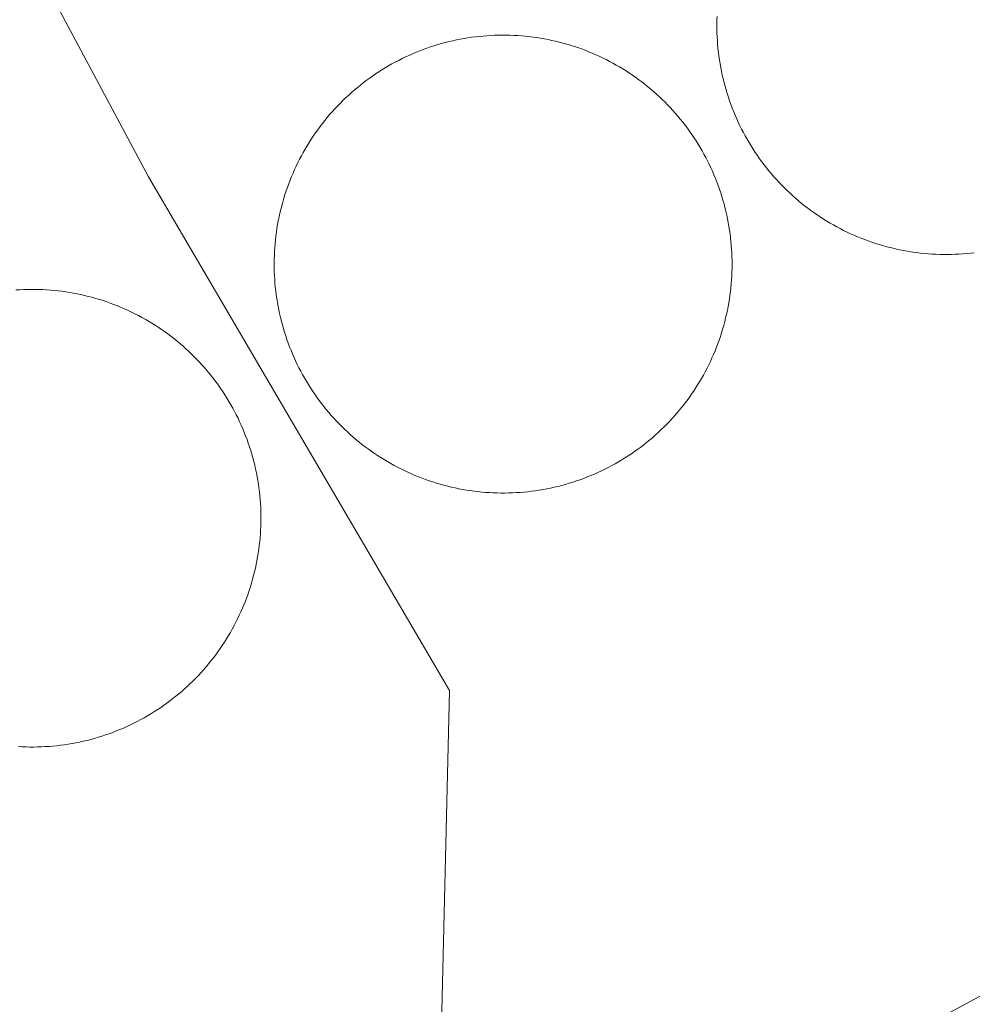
# Model space of a CAD drawing. Header units: metres. Extents: x 80938 to 82288, y 446951 to 448452.
# Tile 59 of 96: x 81709 to 81827, y 447839 to 447961. Entities that reach past the tile are written whole.
import ezdxf

# ---------------------------------------------------------------- set-up
doc = ezdxf.new("R2010")
doc.units = ezdxf.units.M
doc.header["$MEASUREMENT"] = 0
for name, color, linetype, lineweight in [('B-WE-IE-TERREINAFSCHEIDING_KUNSTMATIG_HEKWERK-G', 253, 'IE-TERREINAFSCHEIDING-KUNSTMATIG', 18), ('B-WE-OG-BEBOUWING_BEZINKTANK-GV', 253, 'Continuous', 35), ('B-WE-OG-TERREIN_CULTUURSCHEIDING-GV', 253, 'Continuous', 18), ('B-WE-OG-TERREIN_ERF-GV', 253, 'Continuous', 18)]:
    doc.layers.add(name, color=color, linetype=linetype, lineweight=lineweight)
doc.linetypes.add('IE-TERREINAFSCHEIDING-KUNSTMATIG', pattern='A,4,[82,NLCS.SHX,S=0.75,R=90,X=0,Y=0],4,-2', length=10)

msp = doc.modelspace()

# ---------------------------------------------------------------- linework, layer by layer
at = {"layer": 'B-WE-IE-TERREINAFSCHEIDING_KUNSTMATIG_HEKWERK-G', "linetype": 'Continuous', "lineweight": 0}
msp.add_lwpolyline([(81890.839, 447880.474), (81889.71, 447877.707), (81884.876, 447870.564), (81807.673, 447828.805), (81760.37, 447803.271), (81713.068, 447777.738), (81680.618, 447760.028), (81625.26, 447729.816)], dxfattribs=at)
at = {"layer": 'B-WE-OG-BEBOUWING_BEZINKTANK-GV', "linetype": 'Continuous', "lineweight": 0}
for points in [[(81795.314, 447961.23), (81795.299, 447960.754), (81795.292, 447960.277), (81795.291, 447960.098), (81795.295, 447959.621), (81795.307, 447959.145), (81795.327, 447958.669), (81795.355, 447958.193), (81795.391, 447957.718), (81795.435, 447957.243), (81795.487, 447956.769), (81795.547, 447956.297), (81795.615, 447955.825), (81795.69, 447955.354), (81795.774, 447954.885), (81795.865, 447954.417), (81795.964, 447953.951), (81796.071, 447953.487), (81796.186, 447953.024), (81796.309, 447952.563), (81796.439, 447952.105), (81796.577, 447951.649), (81796.723, 447951.195), (81796.876, 447950.744), (81797.037, 447950.295), (81797.205, 447949.849), (81797.381, 447949.406), (81797.564, 447948.966), (81797.755, 447948.529), (81797.953, 447948.095), (81798.158, 447947.665), (81798.37, 447947.238), (81798.589, 447946.815), (81798.816, 447946.396), (81799.049, 447945.981), (81799.29, 447945.569), (81799.537, 447945.162), (81799.791, 447944.758), (81800.052, 447944.359), (81800.319, 447943.965), (81800.593, 447943.575), (81800.874, 447943.19), (81801.161, 447942.809), (81801.455, 447942.434), (81801.754, 447942.063), (81802.06, 447941.697), (81802.372, 447941.337), (81802.69, 447940.982), (81803.014, 447940.632), (81803.343, 447940.288), (81803.679, 447939.949), (81804.019, 447939.616), (81804.366, 447939.289), (81804.718, 447938.968), (81805.075, 447938.652), (81805.438, 447938.343), (81805.806, 447938.04), (81806.179, 447937.743), (81806.556, 447937.452), (81806.939, 447937.168), (81807.326, 447936.89), (81807.718, 447936.619), (81808.114, 447936.354), (81808.515, 447936.096), (81808.92, 447935.845), (81809.329, 447935.6), (81809.742, 447935.363), (81810.159, 447935.132), (81810.58, 447934.908), (81811.005, 447934.692), (81811.433, 447934.483), (81811.865, 447934.281), (81812.3, 447934.086), (81812.738, 447933.898), (81813.179, 447933.718), (81813.624, 447933.546), (81814.071, 447933.381), (81814.52, 447933.223), (81814.973, 447933.073), (81815.428, 447932.93), (81815.885, 447932.795), (81816.344, 447932.668), (81816.806, 447932.549), (81817.269, 447932.438), (81817.734, 447932.334), (81818.201, 447932.238), (81818.669, 447932.15), (81819.139, 447932.069), (81819.61, 447931.997), (81820.082, 447931.932), (81820.556, 447931.876), (81821.03, 447931.827), (81821.505, 447931.787), (81821.98, 447931.754), (81822.456, 447931.729), (81822.933, 447931.713), (81823.409, 447931.704), (81823.886, 447931.703), (81824.362, 447931.711), (81824.839, 447931.726), (81825.315, 447931.749), (81825.79, 447931.781), (81826.265, 447931.82), (81826.74, 447931.867), (81827.213, 447931.922)], [(81708.703, 447870.678), (81709.179, 447870.654), (81709.655, 447870.637), (81710.131, 447870.629), (81710.607, 447870.629), (81711.084, 447870.636), (81711.56, 447870.652), (81712.036, 447870.675), (81712.511, 447870.707), (81712.986, 447870.746), (81713.46, 447870.794), (81713.933, 447870.849), (81714.406, 447870.913), (81714.877, 447870.984), (81715.347, 447871.063), (81715.815, 447871.15), (81716.282, 447871.245), (81716.747, 447871.348), (81717.21, 447871.459), (81717.672, 447871.577), (81718.131, 447871.703), (81718.589, 447871.837), (81719.044, 447871.978), (81719.496, 447872.127), (81719.946, 447872.284), (81720.394, 447872.448), (81720.838, 447872.62), (81721.28, 447872.799), (81721.718, 447872.985), (81722.153, 447873.179), (81722.585, 447873.38), (81723.014, 447873.589), (81723.439, 447873.804), (81723.86, 447874.027), (81724.277, 447874.256), (81724.691, 447874.493), (81725.1, 447874.736), (81725.506, 447874.987), (81725.907, 447875.244), (81726.304, 447875.508), (81726.696, 447875.778), (81727.084, 447876.055), (81727.466, 447876.338), (81727.845, 447876.628), (81728.218, 447876.924), (81728.586, 447877.227), (81728.949, 447877.535), (81729.307, 447877.85), (81729.659, 447878.17), (81730.006, 447878.497), (81730.348, 447878.829), (81730.684, 447879.167), (81731.014, 447879.51), (81731.339, 447879.859), (81731.657, 447880.214), (81731.97, 447880.573), (81732.276, 447880.938), (81732.576, 447881.308), (81732.87, 447881.683), (81733.158, 447882.063), (81733.439, 447882.447), (81733.714, 447882.837), (81733.982, 447883.231), (81734.244, 447883.629), (81734.498, 447884.031), (81734.746, 447884.438), (81734.987, 447884.849), (81735.222, 447885.264), (81735.449, 447885.683), (81735.669, 447886.105), (81735.882, 447886.532), (81736.088, 447886.961), (81736.286, 447887.394), (81736.477, 447887.831), (81736.661, 447888.27), (81736.838, 447888.713), (81737.007, 447889.158), (81737.168, 447889.606), (81737.323, 447890.057), (81737.469, 447890.511), (81737.608, 447890.966), (81737.739, 447891.425), (81737.862, 447891.885), (81737.978, 447892.347), (81738.086, 447892.811), (81738.186, 447893.277), (81738.278, 447893.744), (81738.362, 447894.213), (81738.439, 447894.683), (81738.508, 447895.155), (81738.568, 447895.628), (81738.621, 447896.101), (81738.666, 447896.575), (81738.702, 447897.051), (81738.731, 447897.526), (81738.752, 447898.002), (81738.765, 447898.478), (81738.77, 447898.955), (81738.766, 447899.431), (81738.755, 447899.907), (81738.736, 447900.383), (81738.709, 447900.859), (81738.674, 447901.334), (81738.631, 447901.809), (81738.58, 447902.283), (81738.521, 447902.755), (81738.454, 447903.227), (81738.379, 447903.698), (81738.296, 447904.167), (81738.205, 447904.635), (81738.107, 447905.101), (81738.001, 447905.565), (81737.887, 447906.028), (81737.765, 447906.488), (81737.635, 447906.947), (81737.498, 447907.403), (81737.353, 447907.857), (81737.201, 447908.308), (81737.041, 447908.757), (81736.873, 447909.203), (81736.698, 447909.646), (81736.516, 447910.087), (81736.326, 447910.524), (81736.129, 447910.957), (81735.925, 447911.388), (81735.713, 447911.815), (81735.495, 447912.238), (81735.269, 447912.657), (81735.036, 447913.073), (81734.796, 447913.485), (81734.55, 447913.893), (81734.296, 447914.296), (81734.036, 447914.695), (81733.769, 447915.09), (81733.496, 447915.48), (81733.216, 447915.866), (81732.93, 447916.247), (81732.637, 447916.623), (81732.338, 447916.994), (81732.033, 447917.359), (81731.722, 447917.72), (81731.405, 447918.076), (81731.081, 447918.426), (81730.752, 447918.77), (81730.459, 447919.068), (81730.119, 447919.402), (81729.774, 447919.73), (81729.423, 447920.053), (81729.067, 447920.369), (81728.706, 447920.68), (81728.339, 447920.984), (81727.968, 447921.282), (81727.591, 447921.574), (81727.21, 447921.86), (81726.824, 447922.139), (81726.433, 447922.412), (81726.038, 447922.678), (81725.638, 447922.937), (81725.234, 447923.19), (81724.826, 447923.435), (81724.413, 447923.674), (81723.997, 447923.906), (81723.577, 447924.131), (81723.153, 447924.349), (81722.726, 447924.56), (81722.295, 447924.763), (81721.861, 447924.959), (81721.424, 447925.148), (81720.983, 447925.33), (81720.54, 447925.504), (81720.093, 447925.67), (81719.644, 447925.829), (81719.192, 447925.981), (81718.738, 447926.125), (81718.282, 447926.261), (81717.823, 447926.39), (81717.362, 447926.51), (81716.899, 447926.624), (81716.435, 447926.729), (81715.968, 447926.826), (81715.5, 447926.916), (81715.031, 447926.998), (81714.56, 447927.072), (81714.089, 447927.138), (81713.616, 447927.196), (81713.142, 447927.246), (81712.667, 447927.288), (81712.192, 447927.322), (81711.716, 447927.348), (81711.24, 447927.367), (81710.764, 447927.377), (81710.287, 447927.379), (81709.811, 447927.373), (81709.335, 447927.36), (81708.859, 447927.338), (81708.383, 447927.308)]]:
    msp.add_lwpolyline(points, dxfattribs=at)
msp.add_lwpolyline([(81769.17, 447958.897), (81768.694, 447958.899), (81768.217, 447958.893), (81767.741, 447958.88), (81767.265, 447958.858), (81766.789, 447958.828), (81766.314, 447958.79), (81765.84, 447958.745), (81765.366, 447958.691), (81764.894, 447958.63), (81764.422, 447958.56), (81763.952, 447958.483), (81763.483, 447958.398), (81763.016, 447958.304), (81762.55, 447958.204), (81762.086, 447958.095), (81761.624, 447957.978), (81761.164, 447957.854), (81760.706, 447957.722), (81760.251, 447957.582), (81759.797, 447957.435), (81759.347, 447957.28), (81758.899, 447957.118), (81758.453, 447956.948), (81758.011, 447956.771), (81757.572, 447956.586), (81757.136, 447956.394), (81756.703, 447956.195), (81756.273, 447955.988), (81755.848, 447955.774), (81755.425, 447955.553), (81755.007, 447955.325), (81754.592, 447955.09), (81754.181, 447954.848), (81753.775, 447954.6), (81753.373, 447954.344), (81752.975, 447954.082), (81752.582, 447953.813), (81752.193, 447953.538), (81751.808, 447953.256), (81751.429, 447952.967), (81751.054, 447952.672), (81750.685, 447952.372), (81750.321, 447952.065), (81749.961, 447951.751), (81749.608, 447951.432), (81749.259, 447951.107), (81748.916, 447950.776), (81748.579, 447950.44), (81748.247, 447950.098), (81747.921, 447949.75), (81747.601, 447949.397), (81747.287, 447949.038), (81746.979, 447948.675), (81746.677, 447948.306), (81746.382, 447947.932), (81746.093, 447947.553), (81745.81, 447947.17), (81745.533, 447946.782), (81745.263, 447946.389), (81745, 447945.992), (81744.744, 447945.59), (81744.494, 447945.184), (81744.251, 447944.774), (81744.015, 447944.36), (81743.786, 447943.942), (81743.564, 447943.52), (81743.349, 447943.095), (81743.142, 447942.666), (81742.941, 447942.234), (81742.748, 447941.798), (81742.562, 447941.359), (81742.384, 447940.917), (81742.213, 447940.473), (81742.049, 447940.025), (81741.894, 447939.575), (81741.745, 447939.122), (81741.604, 447938.666), (81741.472, 447938.209), (81741.346, 447937.749), (81741.229, 447937.287), (81741.119, 447936.824), (81741.017, 447936.358), (81740.922, 447935.891), (81740.836, 447935.422), (81740.758, 447934.952), (81740.687, 447934.481), (81740.624, 447934.009), (81740.569, 447933.535), (81740.523, 447933.061), (81740.484, 447932.586), (81740.453, 447932.11), (81740.43, 447931.634), (81740.415, 447931.158), (81740.409, 447930.682), (81740.408, 447930.511), (81740.412, 447930.034), (81740.424, 447929.558), (81740.444, 447929.082), (81740.472, 447928.606), (81740.508, 447928.131), (81740.552, 447927.657), (81740.604, 447927.183), (81740.664, 447926.71), (81740.731, 447926.238), (81740.807, 447925.768), (81740.891, 447925.299), (81740.982, 447924.831), (81741.081, 447924.365), (81741.188, 447923.9), (81741.303, 447923.438), (81741.426, 447922.977), (81741.556, 447922.519), (81741.694, 447922.063), (81741.84, 447921.609), (81741.993, 447921.158), (81742.154, 447920.709), (81742.322, 447920.264), (81742.498, 447919.821), (81742.681, 447919.381), (81742.872, 447918.944), (81743.069, 447918.51), (81743.275, 447918.08), (81743.487, 447917.653), (81743.706, 447917.23), (81743.933, 447916.811), (81744.166, 447916.396), (81744.407, 447915.984), (81744.654, 447915.577), (81744.908, 447915.174), (81745.169, 447914.775), (81745.436, 447914.381), (81745.71, 447913.991), (81745.991, 447913.606), (81746.278, 447913.225), (81746.571, 447912.85), (81746.871, 447912.479), (81747.177, 447912.113), (81747.488, 447911.753), (81747.806, 447911.398), (81748.13, 447911.048), (81748.46, 447910.704), (81748.795, 447910.366), (81749.136, 447910.033), (81749.483, 447909.706), (81749.835, 447909.384), (81750.192, 447909.069), (81750.554, 447908.76), (81750.922, 447908.457), (81751.295, 447908.16), (81751.673, 447907.869), (81752.055, 447907.585), (81752.442, 447907.307), (81752.834, 447907.036), (81753.23, 447906.771), (81753.631, 447906.513), (81754.036, 447906.262), (81754.445, 447906.018), (81754.858, 447905.78), (81755.275, 447905.55), (81755.696, 447905.326), (81756.121, 447905.11), (81756.549, 447904.901), (81756.981, 447904.699), (81757.416, 447904.504), (81757.854, 447904.317), (81758.295, 447904.137), (81758.74, 447903.964), (81759.187, 447903.799), (81759.636, 447903.642), (81760.089, 447903.492), (81760.543, 447903.349), (81761.001, 447903.215), (81761.46, 447903.088), (81761.921, 447902.968), (81762.385, 447902.857), (81762.85, 447902.753), (81763.316, 447902.657), (81763.785, 447902.569), (81764.255, 447902.489), (81764.726, 447902.417), (81765.198, 447902.352), (81765.671, 447902.296), (81766.145, 447902.247), (81766.62, 447902.207), (81767.095, 447902.174), (81767.571, 447902.15), (81768.047, 447902.133), (81768.524, 447902.125), (81769.001, 447902.124), (81769.477, 447902.131), (81769.953, 447902.147), (81770.429, 447902.17), (81770.905, 447902.202), (81771.38, 447902.241), (81771.854, 447902.289), (81772.327, 447902.344), (81772.799, 447902.407), (81773.271, 447902.478), (81773.741, 447902.557), (81774.209, 447902.644), (81774.676, 447902.739), (81775.142, 447902.842), (81775.605, 447902.952), (81776.067, 447903.07), (81776.526, 447903.196), (81776.984, 447903.33), (81777.439, 447903.471), (81777.892, 447903.62), (81778.342, 447903.777), (81778.789, 447903.941), (81779.234, 447904.112), (81779.676, 447904.291), (81780.114, 447904.477), (81780.549, 447904.671), (81780.982, 447904.872), (81781.41, 447905.08), (81781.835, 447905.295), (81782.257, 447905.518), (81782.674, 447905.747), (81783.088, 447905.984), (81783.498, 447906.227), (81783.904, 447906.477), (81784.305, 447906.734), (81784.702, 447906.998), (81785.094, 447907.269), (81785.482, 447907.545), (81785.865, 447907.829), (81786.244, 447908.118), (81786.617, 447908.415), (81786.986, 447908.717), (81787.349, 447909.025), (81787.707, 447909.34), (81788.06, 447909.66), (81788.407, 447909.986), (81788.749, 447910.319), (81789.085, 447910.656), (81789.415, 447911), (81789.74, 447911.348), (81790.059, 447911.703), (81790.371, 447912.062), (81790.678, 447912.427), (81790.978, 447912.797), (81791.273, 447913.172), (81791.561, 447913.552), (81791.842, 447913.936), (81792.117, 447914.325), (81792.385, 447914.719), (81792.647, 447915.117), (81792.902, 447915.52), (81793.15, 447915.927), (81793.392, 447916.338), (81793.626, 447916.753), (81793.854, 447917.171), (81794.074, 447917.594), (81794.288, 447918.02), (81794.494, 447918.45), (81794.692, 447918.883), (81794.884, 447919.319), (81795.068, 447919.758), (81795.245, 447920.201), (81795.414, 447920.646), (81795.576, 447921.095), (81795.731, 447921.546), (81795.877, 447921.999), (81796.016, 447922.455), (81796.148, 447922.913), (81796.271, 447923.373), (81796.387, 447923.835), (81796.495, 447924.299), (81796.596, 447924.765), (81796.688, 447925.233), (81796.773, 447925.702), (81796.85, 447926.172), (81796.919, 447926.644), (81796.98, 447927.116), (81797.033, 447927.59), (81797.078, 447928.064), (81797.115, 447928.539), (81797.144, 447929.015), (81797.165, 447929.491), (81797.178, 447929.968), (81797.183, 447930.444), (81797.18, 447930.92), (81797.17, 447931.397), (81797.151, 447931.873), (81797.124, 447932.349), (81797.089, 447932.824), (81797.046, 447933.299), (81796.995, 447933.773), (81796.937, 447934.245), (81796.87, 447934.717), (81796.795, 447935.188), (81796.713, 447935.657), (81796.623, 447936.125), (81796.525, 447936.592), (81796.418, 447937.056), (81796.305, 447937.519), (81796.183, 447937.98), (81796.054, 447938.439), (81795.917, 447938.895), (81795.773, 447939.349), (81795.62, 447939.801), (81795.461, 447940.25), (81795.293, 447940.696), (81795.119, 447941.139), (81794.937, 447941.58), (81794.747, 447942.017), (81794.55, 447942.451), (81794.346, 447942.882), (81794.135, 447943.309), (81793.917, 447943.732), (81793.691, 447944.152), (81793.459, 447944.568), (81793.219, 447944.98), (81792.973, 447945.388), (81792.72, 447945.792), (81792.46, 447946.191), (81792.193, 447946.586), (81791.92, 447946.977), (81791.641, 447947.363), (81791.354, 447947.744), (81791.062, 447948.12), (81790.763, 447948.491), (81790.458, 447948.858), (81790.147, 447949.219), (81789.83, 447949.574), (81789.507, 447949.925), (81789.178, 447950.27), (81788.869, 447950.584), (81788.529, 447950.918), (81788.184, 447951.247), (81787.833, 447951.569), (81787.477, 447951.886), (81787.115, 447952.196), (81786.749, 447952.501), (81786.377, 447952.799), (81786.001, 447953.091), (81785.619, 447953.377), (81785.233, 447953.656), (81784.842, 447953.929), (81784.447, 447954.195), (81784.047, 447954.454), (81783.643, 447954.707), (81783.235, 447954.953), (81782.822, 447955.191), (81782.406, 447955.423), (81781.986, 447955.648), (81781.562, 447955.866), (81781.135, 447956.077), (81780.704, 447956.28), (81780.27, 447956.477), (81779.832, 447956.666), (81779.392, 447956.847), (81778.948, 447957.021), (81778.502, 447957.188), (81778.052, 447957.347), (81777.601, 447957.499), (81777.146, 447957.643), (81776.69, 447957.779), (81776.231, 447957.908), (81775.77, 447958.029), (81775.307, 447958.142), (81774.842, 447958.248), (81774.376, 447958.345), (81773.908, 447958.435), (81773.438, 447958.517), (81772.968, 447958.591), (81772.496, 447958.657), (81772.023, 447958.715), (81771.549, 447958.765), (81771.074, 447958.808), (81770.599, 447958.842), (81770.123, 447958.868), (81769.647, 447958.886)], close=True, dxfattribs=at)
at = {"layer": 'B-WE-OG-TERREIN_CULTUURSCHEIDING-GV', "linetype": 'Continuous', "lineweight": 0}
msp.add_lwpolyline([(81884.876, 447870.564), (81807.673, 447828.805)], dxfattribs=at)
at = {"layer": 'B-WE-OG-TERREIN_ERF-GV', "linetype": 'Continuous', "lineweight": 0}
for points in [[(81849.204, 447994.599), (81771.752, 448128.128), (81739.351, 448105.416), (81707.264, 448105.657), (81700.429, 448082.175), (81660.38, 448061.909), (81724.836, 447941.321), (81762.15, 447877.629), (81760.37, 447803.271), (81807.673, 447828.805), (81884.876, 447870.564)], [(81827.213, 447931.922), (81826.74, 447931.867), (81826.265, 447931.82), (81825.79, 447931.781), (81825.315, 447931.749), (81824.839, 447931.726), (81824.362, 447931.711), (81823.886, 447931.703), (81823.409, 447931.704), (81822.933, 447931.713), (81822.456, 447931.729), (81821.98, 447931.754), (81821.505, 447931.787), (81821.03, 447931.827), (81820.556, 447931.876), (81820.082, 447931.932), (81819.61, 447931.997), (81819.139, 447932.069), (81818.669, 447932.15), (81818.201, 447932.238), (81817.734, 447932.334), (81817.269, 447932.438), (81816.806, 447932.549), (81816.344, 447932.668), (81815.885, 447932.795), (81815.428, 447932.93), (81814.973, 447933.073), (81814.52, 447933.223), (81814.071, 447933.381), (81813.624, 447933.546), (81813.179, 447933.718), (81812.738, 447933.898), (81812.3, 447934.086), (81811.865, 447934.281), (81811.433, 447934.483), (81811.005, 447934.692), (81810.58, 447934.908), (81810.159, 447935.132), (81809.742, 447935.363), (81809.329, 447935.6), (81808.92, 447935.845), (81808.515, 447936.096), (81808.114, 447936.354), (81807.718, 447936.619), (81807.326, 447936.89), (81806.939, 447937.168), (81806.556, 447937.452), (81806.179, 447937.743), (81805.806, 447938.04), (81805.438, 447938.343), (81805.075, 447938.652), (81804.718, 447938.968), (81804.366, 447939.289), (81804.019, 447939.616), (81803.679, 447939.949), (81803.343, 447940.288), (81803.014, 447940.632), (81802.69, 447940.982), (81802.372, 447941.337), (81802.06, 447941.697), (81801.754, 447942.063), (81801.455, 447942.434), (81801.161, 447942.809), (81800.874, 447943.19), (81800.593, 447943.575), (81800.319, 447943.965), (81800.052, 447944.359), (81799.791, 447944.758), (81799.537, 447945.162), (81799.29, 447945.569), (81799.049, 447945.981), (81798.816, 447946.396), (81798.589, 447946.815), (81798.37, 447947.238), (81798.158, 447947.665), (81797.953, 447948.095), (81797.755, 447948.529), (81797.564, 447948.966), (81797.381, 447949.406), (81797.205, 447949.849), (81797.037, 447950.295), (81796.876, 447950.744), (81796.723, 447951.195), (81796.577, 447951.649), (81796.439, 447952.105), (81796.309, 447952.563), (81796.186, 447953.024), (81796.071, 447953.487), (81795.964, 447953.951), (81795.865, 447954.417), (81795.774, 447954.885), (81795.69, 447955.354), (81795.615, 447955.825), (81795.547, 447956.297), (81795.487, 447956.769), (81795.435, 447957.243), (81795.391, 447957.718), (81795.355, 447958.193), (81795.327, 447958.669), (81795.307, 447959.145), (81795.295, 447959.621), (81795.291, 447960.098), (81795.292, 447960.277), (81795.299, 447960.754), (81795.314, 447961.23)], [(81708.383, 447927.308), (81708.859, 447927.338), (81709.335, 447927.36), (81709.811, 447927.373), (81710.287, 447927.379), (81710.764, 447927.377), (81711.24, 447927.367), (81711.716, 447927.348), (81712.192, 447927.322), (81712.667, 447927.288), (81713.142, 447927.246), (81713.616, 447927.196), (81714.089, 447927.138), (81714.56, 447927.072), (81715.031, 447926.998), (81715.5, 447926.916), (81715.968, 447926.826), (81716.435, 447926.729), (81716.899, 447926.624), (81717.362, 447926.51), (81717.823, 447926.39), (81718.282, 447926.261), (81718.738, 447926.125), (81719.192, 447925.981), (81719.644, 447925.829), (81720.093, 447925.67), (81720.54, 447925.504), (81720.983, 447925.33), (81721.424, 447925.148), (81721.861, 447924.959), (81722.295, 447924.763), (81722.726, 447924.56), (81723.153, 447924.349), (81723.577, 447924.131), (81723.997, 447923.906), (81724.413, 447923.674), (81724.826, 447923.435), (81725.234, 447923.19), (81725.638, 447922.937), (81726.038, 447922.678), (81726.433, 447922.412), (81726.824, 447922.139), (81727.21, 447921.86), (81727.591, 447921.574), (81727.968, 447921.282), (81728.339, 447920.984), (81728.706, 447920.68), (81729.067, 447920.369), (81729.423, 447920.053), (81729.774, 447919.73), (81730.119, 447919.402), (81730.459, 447919.068), (81730.752, 447918.77), (81731.081, 447918.426), (81731.405, 447918.076), (81731.722, 447917.72), (81732.033, 447917.359), (81732.338, 447916.994), (81732.637, 447916.623), (81732.93, 447916.247), (81733.216, 447915.866), (81733.496, 447915.48), (81733.769, 447915.09), (81734.036, 447914.695), (81734.296, 447914.296), (81734.55, 447913.893), (81734.796, 447913.485), (81735.036, 447913.073), (81735.269, 447912.657), (81735.495, 447912.238), (81735.713, 447911.815), (81735.925, 447911.388), (81736.129, 447910.957), (81736.326, 447910.524), (81736.516, 447910.087), (81736.698, 447909.646), (81736.873, 447909.203), (81737.041, 447908.757), (81737.201, 447908.308), (81737.353, 447907.857), (81737.498, 447907.403), (81737.635, 447906.947), (81737.765, 447906.488), (81737.887, 447906.028), (81738.001, 447905.565), (81738.107, 447905.101), (81738.205, 447904.635), (81738.296, 447904.167), (81738.379, 447903.698), (81738.454, 447903.227), (81738.521, 447902.755), (81738.58, 447902.283), (81738.631, 447901.809), (81738.674, 447901.334), (81738.709, 447900.859), (81738.736, 447900.383), (81738.755, 447899.907), (81738.766, 447899.431), (81738.77, 447898.955), (81738.765, 447898.478), (81738.752, 447898.002), (81738.731, 447897.526), (81738.702, 447897.051), (81738.666, 447896.575), (81738.621, 447896.101), (81738.568, 447895.628), (81738.508, 447895.155), (81738.439, 447894.683), (81738.362, 447894.213), (81738.278, 447893.744), (81738.186, 447893.277), (81738.086, 447892.811), (81737.978, 447892.347), (81737.862, 447891.885), (81737.739, 447891.425), (81737.608, 447890.966), (81737.469, 447890.511), (81737.323, 447890.057), (81737.168, 447889.606), (81737.007, 447889.158), (81736.838, 447888.713), (81736.661, 447888.27), (81736.477, 447887.831), (81736.286, 447887.394), (81736.088, 447886.961), (81735.882, 447886.532), (81735.669, 447886.105), (81735.449, 447885.683), (81735.222, 447885.264), (81734.987, 447884.849), (81734.746, 447884.438), (81734.498, 447884.031), (81734.244, 447883.629), (81733.982, 447883.231), (81733.714, 447882.837), (81733.439, 447882.447), (81733.158, 447882.063), (81732.87, 447881.683), (81732.576, 447881.308), (81732.276, 447880.938), (81731.97, 447880.573), (81731.657, 447880.214), (81731.339, 447879.859), (81731.014, 447879.51), (81730.684, 447879.167), (81730.348, 447878.829), (81730.006, 447878.497), (81729.659, 447878.17), (81729.307, 447877.85), (81728.949, 447877.535), (81728.586, 447877.227), (81728.218, 447876.924), (81727.845, 447876.628), (81727.466, 447876.338), (81727.084, 447876.055), (81726.696, 447875.778), (81726.304, 447875.508), (81725.907, 447875.244), (81725.506, 447874.987), (81725.1, 447874.736), (81724.691, 447874.493), (81724.277, 447874.256), (81723.86, 447874.027), (81723.439, 447873.804), (81723.014, 447873.589), (81722.585, 447873.38), (81722.153, 447873.179), (81721.718, 447872.985), (81721.28, 447872.799), (81720.838, 447872.62), (81720.394, 447872.448), (81719.946, 447872.284), (81719.496, 447872.127), (81719.044, 447871.978), (81718.589, 447871.837), (81718.131, 447871.703), (81717.672, 447871.577), (81717.21, 447871.459), (81716.747, 447871.348), (81716.282, 447871.245), (81715.815, 447871.15), (81715.347, 447871.063), (81714.877, 447870.984), (81714.406, 447870.913), (81713.933, 447870.849), (81713.46, 447870.794), (81712.986, 447870.746), (81712.511, 447870.707), (81712.036, 447870.675), (81711.56, 447870.652), (81711.084, 447870.636), (81710.607, 447870.629), (81710.131, 447870.629), (81709.655, 447870.637), (81709.179, 447870.654), (81708.703, 447870.678)]]:
    msp.add_lwpolyline(points, dxfattribs=at)
for points in [[(81660.38, 448061.909), (81620.331, 448041.644), (81593.311, 448047.273), (81589.611, 448027.49), (81552.94, 448009.315), (81543.558, 448004.467), (81573.723, 447950.669), (81584.322, 447956.416), (81593.156, 447940.126), (81582.787, 447934.504), (81680.618, 447760.028), (81713.068, 447777.738), (81760.37, 447803.271), (81762.15, 447877.629), (81724.836, 447941.321)], [(81766.62, 447902.207), (81766.145, 447902.247), (81765.671, 447902.296), (81765.198, 447902.352), (81764.726, 447902.417), (81764.255, 447902.489), (81763.785, 447902.569), (81763.316, 447902.657), (81762.85, 447902.753), (81762.385, 447902.857), (81761.921, 447902.968), (81761.46, 447903.088), (81761.001, 447903.215), (81760.543, 447903.349), (81760.089, 447903.492), (81759.636, 447903.642), (81759.187, 447903.799), (81758.74, 447903.964), (81758.295, 447904.137), (81757.854, 447904.317), (81757.416, 447904.504), (81756.981, 447904.699), (81756.549, 447904.901), (81756.121, 447905.11), (81755.696, 447905.326), (81755.275, 447905.55), (81754.858, 447905.78), (81754.445, 447906.018), (81754.036, 447906.262), (81753.631, 447906.513), (81753.23, 447906.771), (81752.834, 447907.036), (81752.442, 447907.307), (81752.055, 447907.585), (81751.673, 447907.869), (81751.295, 447908.16), (81750.922, 447908.457), (81750.554, 447908.76), (81750.192, 447909.069), (81749.835, 447909.384), (81749.483, 447909.706), (81749.136, 447910.033), (81748.795, 447910.366), (81748.46, 447910.704), (81748.13, 447911.048), (81747.806, 447911.398), (81747.488, 447911.753), (81747.177, 447912.113), (81746.871, 447912.479), (81746.571, 447912.85), (81746.278, 447913.225), (81745.991, 447913.606), (81745.71, 447913.991), (81745.436, 447914.381), (81745.169, 447914.775), (81744.908, 447915.174), (81744.654, 447915.577), (81744.407, 447915.984), (81744.166, 447916.396), (81743.933, 447916.811), (81743.706, 447917.23), (81743.487, 447917.653), (81743.275, 447918.08), (81743.069, 447918.51), (81742.872, 447918.944), (81742.681, 447919.381), (81742.498, 447919.821), (81742.322, 447920.264), (81742.154, 447920.709), (81741.993, 447921.158), (81741.84, 447921.609), (81741.694, 447922.063), (81741.556, 447922.519), (81741.426, 447922.977), (81741.303, 447923.438), (81741.188, 447923.9), (81741.081, 447924.365), (81740.982, 447924.831), (81740.891, 447925.299), (81740.807, 447925.768), (81740.731, 447926.238), (81740.664, 447926.71), (81740.604, 447927.183), (81740.552, 447927.657), (81740.508, 447928.131), (81740.472, 447928.606), (81740.444, 447929.082), (81740.424, 447929.558), (81740.412, 447930.034), (81740.408, 447930.511), (81740.409, 447930.682), (81740.415, 447931.158), (81740.43, 447931.634), (81740.453, 447932.11), (81740.484, 447932.586), (81740.523, 447933.061), (81740.569, 447933.535), (81740.624, 447934.009), (81740.687, 447934.481), (81740.758, 447934.952), (81740.836, 447935.422), (81740.922, 447935.891), (81741.017, 447936.358), (81741.119, 447936.824), (81741.229, 447937.287), (81741.346, 447937.749), (81741.472, 447938.209), (81741.604, 447938.666), (81741.745, 447939.122), (81741.894, 447939.575), (81742.049, 447940.025), (81742.213, 447940.473), (81742.384, 447940.917), (81742.562, 447941.359), (81742.748, 447941.798), (81742.941, 447942.234), (81743.142, 447942.666), (81743.349, 447943.095), (81743.564, 447943.52), (81743.786, 447943.942), (81744.015, 447944.36), (81744.251, 447944.774), (81744.494, 447945.184), (81744.744, 447945.59), (81745, 447945.992), (81745.263, 447946.389), (81745.533, 447946.782), (81745.81, 447947.17), (81746.093, 447947.553), (81746.382, 447947.932), (81746.677, 447948.306), (81746.979, 447948.675), (81747.287, 447949.038), (81747.601, 447949.397), (81747.921, 447949.75), (81748.247, 447950.098), (81748.579, 447950.44), (81748.916, 447950.776), (81749.259, 447951.107), (81749.608, 447951.432), (81749.961, 447951.751), (81750.321, 447952.065), (81750.685, 447952.372), (81751.054, 447952.672), (81751.429, 447952.967), (81751.808, 447953.256), (81752.193, 447953.538), (81752.582, 447953.813), (81752.975, 447954.082), (81753.373, 447954.344), (81753.775, 447954.6), (81754.181, 447954.848), (81754.592, 447955.09), (81755.007, 447955.325), (81755.425, 447955.553), (81755.848, 447955.774), (81756.273, 447955.988), (81756.703, 447956.195), (81757.136, 447956.394), (81757.572, 447956.586), (81758.011, 447956.771), (81758.453, 447956.948), (81758.899, 447957.118), (81759.347, 447957.28), (81759.797, 447957.435), (81760.251, 447957.582), (81760.706, 447957.722), (81761.164, 447957.854), (81761.624, 447957.978), (81762.086, 447958.095), (81762.55, 447958.204), (81763.016, 447958.304), (81763.483, 447958.398), (81763.952, 447958.483), (81764.422, 447958.56), (81764.894, 447958.63), (81765.366, 447958.691), (81765.84, 447958.745), (81766.314, 447958.79), (81766.789, 447958.828), (81767.265, 447958.858), (81767.741, 447958.88), (81768.217, 447958.893), (81768.694, 447958.899), (81769.17, 447958.897), (81769.647, 447958.886), (81770.123, 447958.868), (81770.599, 447958.842), (81771.074, 447958.808), (81771.549, 447958.765), (81772.023, 447958.715), (81772.496, 447958.657), (81772.968, 447958.591), (81773.438, 447958.517), (81773.908, 447958.435), (81774.376, 447958.345), (81774.842, 447958.248), (81775.307, 447958.142), (81775.77, 447958.029), (81776.231, 447957.908), (81776.69, 447957.779), (81777.146, 447957.643), (81777.601, 447957.499), (81778.052, 447957.347), (81778.502, 447957.188), (81778.948, 447957.021), (81779.392, 447956.847), (81779.832, 447956.666), (81780.27, 447956.477), (81780.704, 447956.28), (81781.135, 447956.077), (81781.562, 447955.866), (81781.986, 447955.648), (81782.406, 447955.423), (81782.822, 447955.191), (81783.235, 447954.953), (81783.643, 447954.707), (81784.047, 447954.454), (81784.447, 447954.195), (81784.842, 447953.929), (81785.233, 447953.656), (81785.619, 447953.377), (81786.001, 447953.091), (81786.377, 447952.799), (81786.749, 447952.501), (81787.115, 447952.196), (81787.477, 447951.886), (81787.833, 447951.569), (81788.184, 447951.247), (81788.529, 447950.918), (81788.869, 447950.584), (81789.178, 447950.27), (81789.507, 447949.925), (81789.83, 447949.574), (81790.147, 447949.219), (81790.458, 447948.858), (81790.763, 447948.491), (81791.062, 447948.12), (81791.354, 447947.744), (81791.641, 447947.363), (81791.92, 447946.977), (81792.193, 447946.586), (81792.46, 447946.191), (81792.72, 447945.792), (81792.973, 447945.388), (81793.219, 447944.98), (81793.459, 447944.568), (81793.691, 447944.152), (81793.917, 447943.732), (81794.135, 447943.309), (81794.346, 447942.882), (81794.55, 447942.451), (81794.747, 447942.017), (81794.937, 447941.58), (81795.119, 447941.139), (81795.293, 447940.696), (81795.461, 447940.25), (81795.62, 447939.801), (81795.773, 447939.349), (81795.917, 447938.895), (81796.054, 447938.439), (81796.183, 447937.98), (81796.305, 447937.519), (81796.418, 447937.056), (81796.525, 447936.592), (81796.623, 447936.125), (81796.713, 447935.657), (81796.795, 447935.188), (81796.87, 447934.717), (81796.937, 447934.245), (81796.995, 447933.773), (81797.046, 447933.299), (81797.089, 447932.824), (81797.124, 447932.349), (81797.151, 447931.873), (81797.17, 447931.397), (81797.18, 447930.92), (81797.183, 447930.444), (81797.178, 447929.968), (81797.165, 447929.491), (81797.144, 447929.015), (81797.115, 447928.539), (81797.078, 447928.064), (81797.033, 447927.59), (81796.98, 447927.116), (81796.919, 447926.644), (81796.85, 447926.172), (81796.773, 447925.702), (81796.688, 447925.233), (81796.596, 447924.765), (81796.495, 447924.299), (81796.387, 447923.835), (81796.271, 447923.373), (81796.148, 447922.913), (81796.016, 447922.455), (81795.877, 447921.999), (81795.731, 447921.546), (81795.576, 447921.095), (81795.414, 447920.646), (81795.245, 447920.201), (81795.068, 447919.758), (81794.884, 447919.319), (81794.692, 447918.883), (81794.494, 447918.45), (81794.288, 447918.02), (81794.074, 447917.594), (81793.854, 447917.171), (81793.626, 447916.753), (81793.392, 447916.338), (81793.15, 447915.927), (81792.902, 447915.52), (81792.647, 447915.117), (81792.385, 447914.719), (81792.117, 447914.325), (81791.842, 447913.936), (81791.561, 447913.552), (81791.273, 447913.172), (81790.978, 447912.797), (81790.678, 447912.427), (81790.371, 447912.062), (81790.059, 447911.703), (81789.74, 447911.348), (81789.415, 447911), (81789.085, 447910.656), (81788.749, 447910.319), (81788.407, 447909.986), (81788.06, 447909.66), (81787.707, 447909.34), (81787.349, 447909.025), (81786.986, 447908.717), (81786.617, 447908.415), (81786.244, 447908.118), (81785.865, 447907.829), (81785.482, 447907.545), (81785.094, 447907.269), (81784.702, 447906.998), (81784.305, 447906.734), (81783.904, 447906.477), (81783.498, 447906.227), (81783.088, 447905.984), (81782.674, 447905.747), (81782.257, 447905.518), (81781.835, 447905.295), (81781.41, 447905.08), (81780.982, 447904.872), (81780.549, 447904.671), (81780.114, 447904.477), (81779.676, 447904.291), (81779.234, 447904.112), (81778.789, 447903.941), (81778.342, 447903.777), (81777.892, 447903.62), (81777.439, 447903.471), (81776.984, 447903.33), (81776.526, 447903.196), (81776.067, 447903.07), (81775.605, 447902.952), (81775.142, 447902.842), (81774.676, 447902.739), (81774.209, 447902.644), (81773.741, 447902.557), (81773.271, 447902.478), (81772.799, 447902.407), (81772.327, 447902.344), (81771.854, 447902.289), (81771.38, 447902.241), (81770.905, 447902.202), (81770.429, 447902.17), (81769.953, 447902.147), (81769.477, 447902.131), (81769.001, 447902.124), (81768.524, 447902.125), (81768.047, 447902.133), (81767.571, 447902.15), (81767.095, 447902.174)]]:
    msp.add_lwpolyline(points, close=True, dxfattribs=at)

doc.saveas('drawing.dxf')
